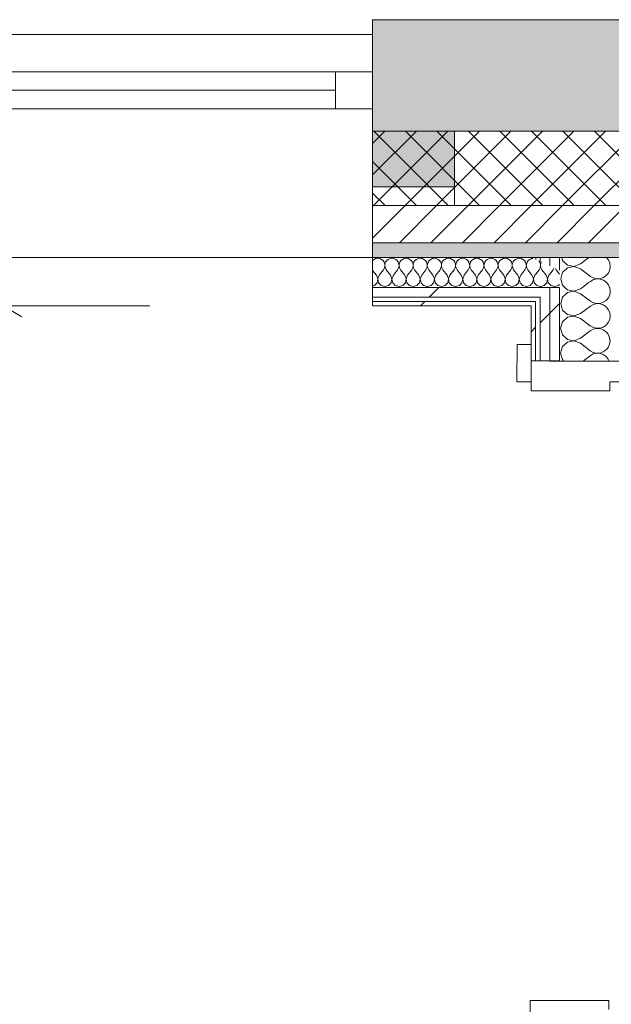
# Model space of a CAD drawing. Header units: millimetres. Extents: x -30280 to 19093, y -17460 to 4378.
# Tile 120 of 188: x -11473 to -10676, y -13343 to -12019. Entities that reach past the tile are written whole.
import ezdxf

# ---------------------------------------------------------------- set-up
doc = ezdxf.new("R2010")
doc.units = ezdxf.units.MM
doc.header["$MEASUREMENT"] = 0
doc.linetypes.add('Wipeout_Contour', pattern=[1000, 0, -1000])
for name, color, linetype in [('12_FAÇ_Façana', 7, 'Continuous'), ('Nuevo_06_COT_Generals', 7, 'Continuous'), ('Nuevo_08_E_Envans secs', 7, 'Continuous'), ('Nuevo_Puertas Archicad', 7, 'Continuous'), ('Ventanas Archicad', 7, 'Continuous')]:
    doc.layers.add(name, color=color, linetype=linetype)
for name, color, linetype, lineweight in [('12_FAÇ_Façana_Pluma_Nº__1', 7, 'Continuous', 5), ('12_FAÇ_Façana_Pluma_Nº__2', 8, 'Continuous', 5), ('12_FAÇ_Façana_Pluma_Nº__7', 7, 'Continuous', 5), ('Nuevo_06_COT_Generals_Pluma_Nº__1', 7, 'Continuous', 5), ('Nuevo_08_E_Envans secs_Pluma_Nº__1', 7, 'Continuous', 5), ('Nuevo_Puertas Archicad_Pluma_Nº__1', 7, 'Continuous', 5), ('Ventanas Archicad_Pluma_Nº__1', 7, 'Continuous', 5), ('Ventanas Archicad_Pluma_Nº__7', 7, 'Continuous', 5)]:
    doc.layers.add(name, color=color, linetype=linetype, lineweight=lineweight)
for name, color, linetype, lineweight, true_color in [('12_FAÇ_Façana_Pluma_Nº__102', 7, 'Continuous', 5, 0xcccccc), ('12_FAÇ_Façana_Pluma_Nº__174', 7, 'Continuous', 13, 0xe4ad2c), ('12_FAÇ_Façana_Pluma_Nº__176', 7, 'Continuous', 15, 0x93a0c6), ('Nuevo_08_E_Envans secs_Pluma_Nº__102', 7, 'Continuous', 5, 0xcccccc), ('Nuevo_08_E_Envans secs_Pluma_Nº__171', 171, 'Continuous', 13, 0xaaaaff), ('Nuevo_08_E_Envans secs_Pluma_Nº__177', 7, 'Continuous', 15, 0xf7e046)]:
    doc.layers.add(name, color=color, linetype=linetype, lineweight=lineweight, true_color=true_color)
doc.styles.add('Estilo_Generado_1', font='txt')
doc.dimstyles.new('Estilo_Generado__2', dxfattribs={"dimtxt": 100, "dimasz": 38, "dimexe": 0.18, "dimexo": 300, "dimgap": 0, "dimtad": 1, "dimlfac": 0.001, "dimzin": 0, "dimdsep": 46, "dimtxsty": 'Estilo_Generado_1', "dimblk": 'ARROWHEAD_2', "dimblk1": 'ARROWHEAD_2', "dimblk2": 'ARROWHEAD_2', "dimcen": 0.09, "dimclrd": 7, "dimclre": 7, "dimclrt": 7, "dimadec": 0, "dimazin": 0, "dimtfac": 1, "dimtdec": 4, "dimtmove": 0, "dimatfit": 3, "dimfxl": 0, "dimtolj": 1, "dimtzin": 0, "dimarcsym": 0})
pattern_1 = [(45, (0, 0), (-183.8478, 183.8478), [195, -65]), (45, (7e-14, 183.85), (-183.8478, 183.8478), [195, -65])]

# ---------------------------------------------------------------- blocks, each defined once
blk = doc.blocks.new('Muro_22_1', base_point=(-7036.1, -12339))
at = {"layer": '12_FAÇ_Façana_Pluma_Nº__102', "linetype": 'Continuous', "lineweight": 0, "true_color": 0xe5e5e5}
blk.add_hatch(color=254, dxfattribs=at).paths.add_polyline_path([(-10997.4, -12019), (-10997.4, -12169), (-7450.4, -12169), (-7450.4, -12094.6), (-7050.4, -12094.6), (-7050.4, -12169), (-7036.1, -12169), (-7036.1, -12019)])
at = {"layer": '12_FAÇ_Façana_Pluma_Nº__174', "linetype": 'Continuous', "lineweight": 13, "true_color": 0xe4ad2c}
h = blk.add_hatch(dxfattribs=at)
h.set_pattern_fill('SATE_Aislamiento_0001', color=42, style=0, pattern_type=2)
h.set_pattern_definition([(45, (0, 0), (-21.213203, 21.213203), []), (135, (0, 0), (21.213203, 21.213203), [])])
h.paths.add_polyline_path([(-10997.4, -12269), (-7450.4, -12269), (-7450.4, -12169), (-10997.4, -12169)])
at = {"layer": '12_FAÇ_Façana_Pluma_Nº__176', "linetype": 'Continuous', "lineweight": 0, "true_color": 0x495063}
blk.add_hatch(color=251, dxfattribs=at).paths.add_polyline_path([(-7490.4, -12319), (-10997.4, -12319), (-10997.4, -12339), (-7490.4, -12339)])
at = {"layer": '12_FAÇ_Façana_Pluma_Nº__2', "linetype": 'Continuous', "lineweight": 5}
h = blk.add_hatch(dxfattribs=at)
h.set_pattern_fill('Ceramic_0001', color=8, style=0, pattern_type=2)
h.set_pattern_definition([(45, (0, 0), (-21.213203, 21.213203), [])])
h.paths.add_polyline_path([(-7490.4, -12269), (-10997.4, -12269), (-10997.4, -12319), (-7490.4, -12319)])
at = {"layer": '12_FAÇ_Façana_Pluma_Nº__7', "color": 7, "linetype": 'Continuous', "lineweight": 5}
for p, q in [((-10997.4, -12169), (-7450.4, -12169)), ((-10997.4, -12269), (-7490.4, -12269)), ((-10997.4, -12319), (-7490.4, -12319))]:
    blk.add_line(p, q, dxfattribs=at)
at = {"layer": '12_FAÇ_Façana_Pluma_Nº__7', "color": 7, "linetype": 'Continuous', "lineweight": 5, "flags": 128}
for points in [[(-7036.1, -12019), (-10997.4, -12019)], [(-10997.4, -12019), (-10997.4, -12339)], [(-10997.4, -12339), (-7490.4, -12339)]]:
    blk.add_lwpolyline(points, dxfattribs=at)
blk = doc.blocks.new('Ventana Vertical Multi-Faja 27')
at = {"layer": 'Ventanas Archicad_Pluma_Nº__1', "color": 7, "linetype": 'Continuous', "lineweight": 5}
for p, q in [((-600, 50), (600, 50)), ((-550, 0), (550, 0)), ((550, -50), (550, 0)), ((550, 0), (600, 0)), ((-550, -25), (550, -25)), ((550, -50), (-550, -50)), ((600, -50), (550, -50)), ((600, -180), (600, -155)), ((-600, -250), (600, -250))]:
    blk.add_line(p, q, dxfattribs=at)
at = {"layer": 'Ventanas Archicad_Pluma_Nº__7', "color": 7, "linetype": 'Continuous', "lineweight": 5}
for p, q in [((600, 50), (600, 30)), ((600, 30), (600, 0)), ((600, 30), (600, 0)), ((600, 0), (600, -50)), ((600, 0), (600, -50)), ((600, 0), (600, -50)), ((600, 0), (600, -50)), ((600, -50), (600, -80)), ((600, -50), (600, -80)), ((600, -80), (600, -155)), ((600, -80), (600, -155)), ((600, -180), (600, -230)), ((600, -230), (600, -250))]:
    blk.add_line(p, q, dxfattribs=at)
blk = doc.blocks.new('Muro_26_1', base_point=(-11002.4, -12339))
at = {"layer": '12_FAÇ_Façana', "linetype": 'Continuous', "lineweight": 0, "true_color": 0x000000}
h = blk.add_hatch(dxfattribs=at)
h.set_pattern_fill('Yeso_0001', color=18, style=0, pattern_type=2)
h.set_pattern_definition([(0, (0, 0), (0, 75), [0, -75])])
h.paths.add_polyline_path([(-10997.4, -12269), (-10887.4, -12269), (-10887.4, -12244), (-10997.4, -12244)])
at = {"layer": '12_FAÇ_Façana_Pluma_Nº__102', "linetype": 'Continuous', "lineweight": 0, "true_color": 0xe5e5e5}
blk.add_hatch(color=254, dxfattribs=at).paths.add_polyline_path([(-10887.4, -12169), (-10997.4, -12059), (-10997.4, -12244), (-10887.4, -12244)])
at = {"layer": '12_FAÇ_Façana_Pluma_Nº__1', "color": 7, "linetype": 'Continuous', "lineweight": 5}
for p, q in [((-10997.4, -12269), (-10997.4, -12244)), ((-10997.4, -12244), (-10887.4, -12244)), ((-10887.4, -12244), (-10887.4, -12269)), ((-10887.4, -12269), (-10997.4, -12269))]:
    blk.add_line(p, q, dxfattribs=at)
at = {"layer": '12_FAÇ_Façana_Pluma_Nº__7', "color": 7, "linetype": 'Continuous', "lineweight": 5}
for p, q in [((-10997.4, -12039), (-10997.4, -12059)), ((-10997.4, -12059), (-10997.4, -12089)), ((-10997.4, -12059), (-10997.4, -12089)), ((-10997.4, -12089), (-10997.4, -12139)), ((-10997.4, -12089), (-10997.4, -12139)), ((-10997.4, -12139), (-10997.4, -12169)), ((-10997.4, -12139), (-10997.4, -12169)), ((-10997.4, -12169), (-10997.4, -12244)), ((-10997.4, -12169), (-10997.4, -12244)), ((-10887.4, -12169), (-10887.4, -12244)), ((-10997.4, -12269), (-10997.4, -12319)), ((-10997.4, -12319), (-10997.4, -12339))]:
    blk.add_line(p, q, dxfattribs=at)
at = {"layer": 'Ventanas Archicad', "color": 253, "linetype": 'Continuous', "lineweight": 5, "true_color": 0xa4a4a6, "zscale": 1000}
blk.add_blockref('Ventana Vertical Multi-Faja 27', (-11597.4, -12089), dxfattribs=at)
blk = doc.blocks.new('*X459')
at = {"layer": 'Nuevo_08_E_Envans secs_Pluma_Nº__102', "color": 254, "linetype": 'Continuous', "lineweight": 5, "true_color": 0xcccccc}
for p, q in [((-10678.3, -12379.7), (-10678.6, -12379)), ((-10677.6, -12384.2), (-10678.3, -12379.7)), ((-10677.9, -12386.2), (-10677.6, -12384.2))]:
    blk.add_line(p, q, dxfattribs=at)
blk = doc.blocks.new('*X460')
at = {"layer": 'Nuevo_08_E_Envans secs_Pluma_Nº__102', "color": 254, "linetype": 'Continuous', "lineweight": 5, "true_color": 0xcccccc}
for p, q in [((-10742.9, -12339), (-10741.7, -12342.9)), ((-10717.6, -12347.5), (-10706.2, -12339)), ((-10680.1, -12342.1), (-10682.7, -12339)), ((-10741.7, -12342.9), (-10735, -12349.1)), ((-10735, -12352.6), (-10741.1, -12358.1)), ((-10735, -12349.1), (-10726.1, -12350.8)), ((-10726.1, -12350.9), (-10735, -12352.6)), ((-10726.1, -12350.8), (-10717.6, -12347.5)), ((-10717.6, -12354.2), (-10726.1, -12350.9)), ((-10717.6, -12354.2), (-10704.3, -12364.2)), ((-10678.2, -12346.3), (-10680.1, -12342.1)), ((-10677.6, -12350.9), (-10678.2, -12346.3)), ((-10678.2, -12355.5), (-10677.6, -12350.9)), ((-10704.3, -12364.2), (-10700.2, -12366.4)), ((-10695.8, -12367.6), (-10700.3, -12368.6)), ((-10700.2, -12366.4), (-10695.8, -12367.5)), ((-10695.8, -12367.5), (-10691.2, -12367.3)), ((-10691.2, -12367.8), (-10695.8, -12367.6)), ((-10691.2, -12367.3), (-10686.8, -12365.8)), ((-10686.8, -12369.3), (-10691.2, -12367.8)), ((-10686.8, -12365.8), (-10683, -12363.2)), ((-10683, -12363.2), (-10680.1, -12359.7)), ((-10680.1, -12359.7), (-10678.2, -12355.5)), ((-10707.3, -12373.1), (-10704.3, -12370.9)), ((-10700.3, -12368.6), (-10704.3, -12370.9)), ((-10683, -12371.9), (-10686.8, -12369.3)), ((-10680.1, -12375.5), (-10683, -12371.9)), ((-10678.6, -12379), (-10680.1, -12375.5))]:
    blk.add_line(p, q, dxfattribs=at)
blk = doc.blocks.new('*X465')
at = {"layer": 'Nuevo_08_E_Envans secs_Pluma_Nº__102', "color": 254, "linetype": 'Continuous', "lineweight": 5, "true_color": 0xcccccc}
for p, q in [((-10741.8, -12358.7), (-10744.3, -12367.5)), ((-10744.3, -12367.5), (-10741.8, -12376.2)), ((-10741.1, -12358.1), (-10741.8, -12358.7)), ((-10741.8, -12376.2), (-10738.8, -12379)), ((-10715.1, -12379), (-10707.3, -12373.1))]:
    blk.add_line(p, q, dxfattribs=at)
blk = doc.blocks.new('*X467')
at = {"layer": 'Nuevo_08_E_Envans secs_Pluma_Nº__102', "color": 254, "linetype": 'Continuous', "lineweight": 5, "true_color": 0xcccccc}
for p, q in [((-10738.8, -12379), (-10735.1, -12382.4)), ((-10726.1, -12384.1), (-10717.6, -12380.8)), ((-10717.6, -12380.8), (-10715.1, -12379)), ((-10741.8, -12392), (-10744.3, -12400.8)), ((-10735.1, -12385.9), (-10741.8, -12392)), ((-10735.1, -12382.4), (-10726.1, -12384.1)), ((-10726.1, -12384.2), (-10735.1, -12385.9)), ((-10717.6, -12387.5), (-10726.1, -12384.2)), ((-10717.6, -12387.5), (-10704.3, -12397.5)), ((-10683.1, -12396.5), (-10680.1, -12393)), ((-10680.1, -12393), (-10678.3, -12388.8)), ((-10678.3, -12388.8), (-10677.9, -12386.2)), ((-10744.3, -12400.8), (-10741.8, -12409.6)), ((-10717.7, -12414.2), (-10704.3, -12404.2)), ((-10704.3, -12397.5), (-10700.3, -12399.8)), ((-10700.3, -12402), (-10704.3, -12404.2)), ((-10700.3, -12399.8), (-10695.8, -12400.8)), ((-10695.8, -12400.9), (-10700.3, -12402)), ((-10695.8, -12400.8), (-10691.2, -12400.6)), ((-10691.2, -12401.2), (-10695.8, -12400.9)), ((-10691.2, -12400.6), (-10686.9, -12399.1)), ((-10686.9, -12402.6), (-10691.2, -12401.2)), ((-10686.9, -12399.1), (-10683.1, -12396.5)), ((-10683.1, -12405.3), (-10686.9, -12402.6)), ((-10680.2, -12408.8), (-10683.1, -12405.3)), ((-10735.1, -12419.2), (-10741.9, -12425.4)), ((-10741.8, -12409.6), (-10735.1, -12415.7)), ((-10735.1, -12415.7), (-10726.2, -12417.4)), ((-10726.2, -12417.6), (-10735.1, -12419.2)), ((-10726.2, -12417.4), (-10717.7, -12414.2)), ((-10717.7, -12420.8), (-10726.2, -12417.6)), ((-10717.7, -12420.8), (-10704.4, -12430.9)), ((-10678.3, -12413), (-10680.2, -12408.8)), ((-10677.7, -12417.6), (-10678.3, -12413)), ((-10678.3, -12422.1), (-10677.7, -12417.6)), ((-10741.9, -12425.4), (-10744.4, -12434.1)), ((-10744.4, -12434.1), (-10741.9, -12442.9)), ((-10704.4, -12430.9), (-10700.3, -12433.1)), ((-10695.9, -12434.3), (-10700.4, -12435.3)), ((-10700.3, -12433.1), (-10695.9, -12434.1)), ((-10695.9, -12434.1), (-10691.3, -12433.9)), ((-10691.3, -12434.5), (-10695.9, -12434.3)), ((-10691.3, -12433.9), (-10686.9, -12432.5)), ((-10686.9, -12432.5), (-10683.1, -12429.9)), ((-10683.1, -12429.9), (-10680.2, -12426.3)), ((-10680.2, -12426.3), (-10678.3, -12422.1)), ((-10741.9, -12442.9), (-10735.2, -12449.1)), ((-10726.2, -12450.8), (-10717.7, -12447.5)), ((-10717.7, -12447.5), (-10704.4, -12437.5)), ((-10700.4, -12435.3), (-10704.4, -12437.5)), ((-10686.9, -12436), (-10691.3, -12434.5)), ((-10683.1, -12438.6), (-10686.9, -12436)), ((-10680.2, -12442.1), (-10683.1, -12438.6)), ((-10678.4, -12446.3), (-10680.2, -12442.1)), ((-10677.7, -12450.9), (-10678.4, -12446.3)), ((-10741.9, -12458.7), (-10744.4, -12467.5)), ((-10735.2, -12452.6), (-10741.9, -12458.7)), ((-10735.2, -12449.1), (-10726.2, -12450.8)), ((-10726.2, -12450.9), (-10735.2, -12452.6)), ((-10717.7, -12454.2), (-10726.2, -12450.9)), ((-10717.7, -12454.2), (-10704.4, -12464.2)), ((-10683.2, -12463.2), (-10680.2, -12459.7)), ((-10680.2, -12459.7), (-10678.4, -12455.5)), ((-10678.4, -12455.5), (-10677.7, -12450.9)), ((-10744.4, -12467.5), (-10741.9, -12476.2)), ((-10714.1, -12478.1), (-10704.4, -12470.9)), ((-10704.4, -12464.2), (-10700.4, -12466.4)), ((-10700.4, -12468.6), (-10704.4, -12470.9)), ((-10700.4, -12466.4), (-10695.9, -12467.5)), ((-10695.9, -12467.6), (-10700.4, -12468.6)), ((-10695.9, -12467.5), (-10691.3, -12467.3)), ((-10691.3, -12467.8), (-10695.9, -12467.6)), ((-10691.3, -12467.3), (-10687, -12465.8)), ((-10687, -12469.3), (-10691.3, -12467.8)), ((-10687, -12465.8), (-10683.2, -12463.2)), ((-10683.2, -12471.9), (-10687, -12469.3)), ((-10680.3, -12475.5), (-10683.2, -12471.9)), ((-10741.9, -12476.2), (-10739.9, -12478.1)), ((-10679.1, -12478.2), (-10680.3, -12475.5))]:
    blk.add_line(p, q, dxfattribs=at)
blk = doc.blocks.new('Puerta 27_9')
at = {"layer": 'Nuevo_Puertas Archicad_Pluma_Nº__1', "color": 7, "linetype": 'Continuous', "lineweight": 5}
for p, q in [((422, 0), (422, -40)), ((450, -146), (450, 0)), ((450, -25), (450, -38)), ((450, -25), (450, -38)), ((450, -38), (450, -108)), ((450, -38), (450, -108)), ((-410, -40), (-422, -40)), ((-410, -146), (-410, -40)), ((422, -40), (410, -40)), ((410, -40), (410, -146)), ((450, -108), (450, -121)), ((450, -108), (450, -121)), ((450, -121), (450, -134)), ((450, -121), (450, -134)), ((450, -134), (450, -140)), ((450, -134), (450, -140)), ((450, -140), (450, -146)), ((450, -140), (450, -146)), ((-450, -146), (-410, -146)), ((410, -146), (450, -146)), ((422, -146), (472, -146)), ((422, -165), (422, -146)), ((450, -146), (472, -146)), ((450, -146), (472, -146)), ((472, -146), (472, -165)), ((472, -165), (422, -165))]:
    blk.add_line(p, q, dxfattribs=at)
blk = doc.blocks.new('Muro_125_1', base_point=(-10640.1, -13808.6))
at = {"layer": 'Nuevo_08_E_Envans secs_Pluma_Nº__1', "color": 7, "linetype": 'Continuous', "lineweight": 5}
blk.add_line((-10663.1, -12478.2), (-10676.1, -12478.2), dxfattribs=at)
at = {"layer": 'Nuevo_08_E_Envans secs', "color": 7, "lineweight": 20}
blk.add_blockref('*X459', (0, 0), dxfattribs=at)
at = {"color": 254, "linetype": 'Wipeout_Contour', "lineweight": 0, "ltscale": 49155.898548}
blk.add_wipeout([(-10783.9, -12339), (-10777.9, -12341.6), (-10777.9, -12339)], dxfattribs=at).dxf.layer = 'Nuevo_08_E_Envans secs'
at = {"color": 254, "linetype": 'Wipeout_Contour', "lineweight": 0, "ltscale": 65728.408018}
blk.add_wipeout([(-10778, -12404), (-10778, -12398), (-10784, -12398), (-10784, -12404)], dxfattribs=at).dxf.layer = 'Nuevo_08_E_Envans secs'
at = {"layer": 'Nuevo_08_E_Envans secs_Pluma_Nº__171', "linetype": 'Continuous', "lineweight": 13, "true_color": 0xaaaaff}
h = blk.add_hatch(dxfattribs=at)
h.set_pattern_fill('Panellat_HPL_0001', color=161, style=0, pattern_type=2)
h.set_pattern_definition(pattern_1)
h.paths.add_polyline_path([(-10783.9, -12339), (-10777.9, -12341.6), (-10777.9, -12339)])
h = blk.add_hatch(dxfattribs=at)
h.set_pattern_fill('Panellat_HPL_0001', color=161, style=0, pattern_type=2)
h.set_pattern_definition(pattern_1)
h.paths.add_polyline_path([(-10778, -12404), (-10778, -12398), (-10784, -12398), (-10784, -12404)])
at = {"layer": 'Nuevo_08_E_Envans secs_Pluma_Nº__1', "color": 7, "linetype": 'Continuous', "lineweight": 5}
blk.add_point((-10783.9, -12339), dxfattribs=at)
at = {"color": 254, "linetype": 'Wipeout_Contour', "lineweight": 0, "ltscale": 65512.472074}
blk.add_wipeout([(-10758.9, -12339), (-10771.9, -12339), (-10771.9, -12344.3), (-10758.9, -12350.1)], dxfattribs=at).dxf.layer = 'Nuevo_08_E_Envans secs'
at = {"color": 254, "linetype": 'Wipeout_Contour', "lineweight": 0, "ltscale": 65640.883834}
blk.add_wipeout([(-10759, -12392), (-10759, -12379), (-10772, -12379), (-10772, -12392)], dxfattribs=at).dxf.layer = 'Nuevo_08_E_Envans secs'
at = {"color": 254, "linetype": 'Wipeout_Contour', "lineweight": 0, "ltscale": 65849.532618}
blk.add_wipeout([(-10784, -12404), (-10784.1, -12478), (-10778.1, -12478), (-10778, -12404)], dxfattribs=at).dxf.layer = 'Nuevo_08_E_Envans secs'
at = {"layer": 'Nuevo_08_E_Envans secs_Pluma_Nº__171', "linetype": 'Continuous', "lineweight": 13, "true_color": 0xaaaaff}
h = blk.add_hatch(dxfattribs=at)
h.set_pattern_fill('Panellat_HPL_0001', color=161, style=0, pattern_type=2)
h.set_pattern_definition(pattern_1)
h.paths.add_polyline_path([(-10784, -12404), (-10784.1, -12478), (-10778.1, -12478), (-10778, -12404)])
at = {"layer": 'Nuevo_08_E_Envans secs_Pluma_Nº__177', "linetype": 'Continuous', "lineweight": 15, "true_color": 0xf7e046}
h = blk.add_hatch(dxfattribs=at)
h.set_pattern_fill('Panellat_HPL_0001', color=53, style=0, pattern_type=2)
h.set_pattern_definition(pattern_1)
h.paths.add_polyline_path([(-10758.9, -12339), (-10771.9, -12339), (-10771.9, -12344.3), (-10758.9, -12350.1)])
h = blk.add_hatch(dxfattribs=at)
h.set_pattern_fill('Panellat_HPL_0001', color=53, style=0, pattern_type=2)
h.set_pattern_definition(pattern_1)
h.paths.add_polyline_path([(-10759, -12392), (-10759, -12379), (-10772, -12379), (-10772, -12392)])
at = {"layer": 'Nuevo_08_E_Envans secs_Pluma_Nº__1', "color": 7, "linetype": 'Continuous', "lineweight": 5}
for p, q in [((-10777.9, -12339), (-10777.9, -12341.6)), ((-10771.9, -12339), (-10771.9, -12344.3)), ((-10784.1, -12478), (-10784.1, -12456))]:
    blk.add_line(p, q, dxfattribs=at)
at = {"layer": 'Nuevo_08_E_Envans secs_Pluma_Nº__1', "color": 7, "linetype": 'Continuous', "lineweight": 5, "flags": 128}
for points in [[(-10783.9, -12339), (-10777.9, -12339)], [(-10777.9, -12339), (-10771.9, -12339)], [(-10784, -12404), (-10784.1, -12478)]]:
    blk.add_lwpolyline(points, dxfattribs=at)
at = {"color": 254, "linetype": 'Wipeout_Contour', "lineweight": 0, "ltscale": 65487.179291}
blk.add_wipeout([(-10745.9, -12339), (-10758.9, -12339), (-10758.9, -12350.1), (-10745.9, -12355.9)], dxfattribs=at).dxf.layer = 'Nuevo_08_E_Envans secs'
at = {"color": 254, "linetype": 'Wipeout_Contour', "lineweight": 0, "ltscale": 65790.837424}
blk.add_wipeout([(-10772, -12392), (-10772.1, -12478), (-10759.1, -12478.1), (-10759, -12392)], dxfattribs=at).dxf.layer = 'Nuevo_08_E_Envans secs'
at = {"layer": 'Nuevo_08_E_Envans secs_Pluma_Nº__177', "linetype": 'Continuous', "lineweight": 15, "true_color": 0xf7e046}
h = blk.add_hatch(dxfattribs=at)
h.set_pattern_fill('Panellat_HPL_0001', color=53, style=0, pattern_type=2)
h.set_pattern_definition(pattern_1)
h.paths.add_polyline_path([(-10745.9, -12339), (-10758.9, -12339), (-10758.9, -12350.1), (-10745.9, -12355.9)])
h = blk.add_hatch(dxfattribs=at)
h.set_pattern_fill('Panellat_HPL_0001', color=53, style=0, pattern_type=2)
h.set_pattern_definition(pattern_1)
h.paths.add_polyline_path([(-10772, -12392), (-10772.1, -12478), (-10759.1, -12478.1), (-10759, -12392)])
at = {"layer": 'Nuevo_08_E_Envans secs_Pluma_Nº__1', "color": 7, "linetype": 'Continuous', "lineweight": 5}
for p, q in [((-10758.9, -12339), (-10758.9, -12350.1)), ((-10745.9, -12339), (-10745.9, -12355.9)), ((-10778, -12392), (-10772, -12392)), ((-10772, -12392), (-10772.1, -12478)), ((-10784, -12398), (-10778, -12398)), ((-10778, -12398), (-10778.1, -12478)), ((-10778.1, -12478), (-10784.1, -12478)), ((-10772.1, -12478), (-10778.1, -12478))]:
    blk.add_line(p, q, dxfattribs=at)
at = {"layer": 'Nuevo_08_E_Envans secs_Pluma_Nº__1', "color": 7, "linetype": 'Continuous', "lineweight": 5, "flags": 128}
for points in [[(-10771.9, -12339), (-10758.9, -12339)], [(-10758.9, -12339), (-10745.9, -12339)], [(-10745.9, -12339), (-10675.9, -12339)]]:
    blk.add_lwpolyline(points, dxfattribs=at)
at = {"layer": 'Nuevo_08_E_Envans secs', "color": 7, "lineweight": 20}
blk.add_blockref('*X460', (0, 0), dxfattribs=at)
at = {"color": 254, "linetype": 'Wipeout_Contour', "lineweight": 0, "ltscale": 65737.183512}
blk.add_wipeout([(-10759, -12379), (-10759.1, -12478.1), (-10746.1, -12478.1), (-10746, -12379)], dxfattribs=at).dxf.layer = 'Nuevo_08_E_Envans secs'
at = {"layer": 'Nuevo_08_E_Envans secs_Pluma_Nº__177', "linetype": 'Continuous', "lineweight": 15, "true_color": 0xf7e046}
h = blk.add_hatch(dxfattribs=at)
h.set_pattern_fill('Panellat_HPL_0001', color=53, style=0, pattern_type=2)
h.set_pattern_definition(pattern_1)
h.paths.add_polyline_path([(-10759, -12379), (-10759.1, -12478.1), (-10746.1, -12478.1), (-10746, -12379)])
at = {"layer": 'Nuevo_08_E_Envans secs_Pluma_Nº__1', "color": 7, "linetype": 'Continuous', "lineweight": 5}
for p, q in [((-10772, -12379), (-10759, -12379)), ((-10759, -12379), (-10759.1, -12478.1)), ((-10759, -12379), (-10746, -12379)), ((-10746, -12379), (-10746.1, -12478.1)), ((-10759.1, -12478.1), (-10772.1, -12478)), ((-10746.1, -12478.1), (-10759.1, -12478.1)), ((-10676.1, -12478.2), (-10746.1, -12478.1))]:
    blk.add_line(p, q, dxfattribs=at)
at = {"layer": 'Nuevo_08_E_Envans secs', "color": 7, "lineweight": 20}
for name in ['*X465', '*X467']:
    blk.add_blockref(name, (0, 0), dxfattribs=at)
at = {"layer": 'Nuevo_Puertas Archicad', "color": 253, "linetype": 'Continuous', "lineweight": 5, "true_color": 0xa4a4a6, "xscale": -1, "zscale": 1000, "rotation": 269.9153114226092}
blk.add_blockref('Puerta 27_9', (-10638.8, -12928.2), dxfattribs=at)
blk = doc.blocks.new('*X472')
at = {"layer": 'Nuevo_08_E_Envans secs_Pluma_Nº__102', "color": 254, "linetype": 'Continuous', "lineweight": 5, "true_color": 0xcccccc}
for p, q in [((-10783.6, -12340.3), (-10783.9, -12340.4)), ((-10781.6, -12340), (-10783.6, -12340.3)), ((-10782.9, -12362.8), (-10783.9, -12361.4)), ((-10781, -12367.6), (-10782.9, -12362.8)), ((-10782, -12372.8), (-10781, -12367.6)), ((-10779, -12362.8), (-10780.9, -12367.6)), ((-10780.9, -12367.6), (-10779.9, -12372.8)), ((-10779, -12362.8), (-10777.9, -12361.3)), ((-10784, -12374.9), (-10782, -12372.8)), ((-10779.9, -12372.8), (-10778, -12374.9))]:
    blk.add_line(p, q, dxfattribs=at)
blk = doc.blocks.new('*X473')
at = {"layer": 'Nuevo_08_E_Envans secs_Pluma_Nº__102', "color": 254, "linetype": 'Continuous', "lineweight": 5, "true_color": 0xcccccc}
for p, q in [((-10772.4, -12345.2), (-10773.5, -12343.6)), ((-10773.3, -12355.2), (-10772.1, -12352.9)), ((-10771.9, -12346.7), (-10772.4, -12345.2)), ((-10772.1, -12352.9), (-10771.9, -12352.3)), ((-10777.9, -12361.3), (-10773.3, -12355.2)), ((-10778, -12374.9), (-10776.4, -12376.6)), ((-10776.4, -12376.6), (-10772, -12377.9))]:
    blk.add_line(p, q, dxfattribs=at)
blk = doc.blocks.new('*X474')
at = {"layer": 'Nuevo_08_E_Envans secs_Pluma_Nº__102', "color": 254, "linetype": 'Continuous', "lineweight": 5, "true_color": 0xcccccc}
for p, q in [((-10771.6, -12347.7), (-10771.9, -12346.7)), ((-10771.9, -12352.3), (-10771.5, -12350.3)), ((-10771.5, -12350.3), (-10771.6, -12347.7)), ((-10771.3, -12347.7), (-10771.4, -12350.3)), ((-10771.4, -12350.3), (-10770.8, -12352.9)), ((-10770.4, -12345.2), (-10771.3, -12347.7)), ((-10770.8, -12352.9), (-10769.5, -12355.2)), ((-10770.3, -12345), (-10770.4, -12345.2)), ((-10763.8, -12362.8), (-10769.5, -12355.2)), ((-10761.9, -12367.6), (-10763.8, -12362.8)), ((-10762.9, -12372.8), (-10761.9, -12367.6)), ((-10760, -12362.8), (-10761.9, -12367.6)), ((-10761.9, -12367.6), (-10760.9, -12372.8)), ((-10760, -12362.8), (-10758.9, -12361.4)), ((-10772, -12377.9), (-10771.4, -12378)), ((-10771.4, -12378), (-10766.4, -12376.6)), ((-10766.4, -12376.6), (-10762.9, -12372.8)), ((-10760.9, -12372.8), (-10759, -12374.9))]:
    blk.add_line(p, q, dxfattribs=at)
blk = doc.blocks.new('*X475')
at = {"layer": 'Nuevo_08_E_Envans secs_Pluma_Nº__102', "color": 254, "linetype": 'Continuous', "lineweight": 5, "true_color": 0xcccccc}
for p, q in [((-10754.3, -12355.2), (-10753, -12352.9)), ((-10753, -12352.9), (-10753, -12352.7)), ((-10751.4, -12353.4), (-10750.5, -12355.2)), ((-10758.9, -12361.4), (-10754.3, -12355.2)), ((-10745.9, -12361.2), (-10750.5, -12355.2)), ((-10759, -12374.9), (-10757.4, -12376.6)), ((-10757.4, -12376.6), (-10752.4, -12378)), ((-10752.4, -12378), (-10747.4, -12376.6)), ((-10747.4, -12376.6), (-10746, -12375))]:
    blk.add_line(p, q, dxfattribs=at)
blk = doc.blocks.new('*X476')
at = {"layer": 'Nuevo_08_E_Envans secs_Pluma_Nº__102', "color": 254, "linetype": 'Continuous', "lineweight": 5, "true_color": 0xcccccc}
for p, q in [((-10995.5, -12341.4), (-10997.4, -12343)), ((-10993.1, -12340.3), (-10995.5, -12341.4)), ((-10990.5, -12339.9), (-10993.1, -12340.3)), ((-10987.9, -12340.3), (-10990.5, -12339.9)), ((-10985.5, -12341.4), (-10987.9, -12340.3)), ((-10983.4, -12343), (-10985.5, -12341.4)), ((-10976.4, -12341.4), (-10978.5, -12343)), ((-10974, -12340.3), (-10976.4, -12341.4)), ((-10971.4, -12339.9), (-10974, -12340.3)), ((-10968.8, -12340.3), (-10971.4, -12339.9)), ((-10966.4, -12341.4), (-10968.8, -12340.3)), ((-10964.4, -12343), (-10966.4, -12341.4)), ((-10957.4, -12341.4), (-10959.4, -12343)), ((-10955, -12340.3), (-10957.4, -12341.4)), ((-10952.4, -12339.9), (-10955, -12340.3)), ((-10949.8, -12340.3), (-10952.4, -12339.9)), ((-10947.4, -12341.4), (-10949.8, -12340.3)), ((-10945.4, -12343), (-10947.4, -12341.4)), ((-10938.3, -12341.4), (-10940.4, -12343)), ((-10935.9, -12340.3), (-10938.3, -12341.4)), ((-10933.3, -12339.9), (-10935.9, -12340.3)), ((-10930.7, -12340.3), (-10933.3, -12339.9)), ((-10928.3, -12341.4), (-10930.7, -12340.3)), ((-10926.3, -12343), (-10928.3, -12341.4)), ((-10919.3, -12341.4), (-10921.3, -12343)), ((-10916.9, -12340.3), (-10919.3, -12341.4)), ((-10914.3, -12339.9), (-10916.9, -12340.3)), ((-10911.7, -12340.3), (-10914.3, -12339.9)), ((-10909.3, -12341.4), (-10911.7, -12340.3)), ((-10907.3, -12343), (-10909.3, -12341.4)), ((-10900.2, -12341.4), (-10902.3, -12343)), ((-10897.8, -12340.3), (-10900.2, -12341.4)), ((-10895.2, -12339.9), (-10897.8, -12340.3)), ((-10892.6, -12340.3), (-10895.2, -12339.9)), ((-10890.2, -12341.4), (-10892.6, -12340.3)), ((-10888.2, -12343), (-10890.2, -12341.4)), ((-10881.2, -12341.4), (-10883.2, -12343)), ((-10878.8, -12340.3), (-10881.2, -12341.4)), ((-10876.2, -12339.9), (-10878.8, -12340.3)), ((-10873.6, -12340.3), (-10876.2, -12339.9)), ((-10871.2, -12341.4), (-10873.6, -12340.3)), ((-10869.2, -12343), (-10871.2, -12341.4)), ((-10862.1, -12341.4), (-10864.2, -12343)), ((-10859.7, -12340.3), (-10862.1, -12341.4)), ((-10857.1, -12339.9), (-10859.7, -12340.3)), ((-10854.5, -12340.3), (-10857.1, -12339.9)), ((-10852.1, -12341.4), (-10854.5, -12340.3)), ((-10850.1, -12343), (-10852.1, -12341.4)), ((-10843.1, -12341.4), (-10845.1, -12343)), ((-10840.7, -12340.3), (-10843.1, -12341.4)), ((-10838.1, -12339.9), (-10840.7, -12340.3)), ((-10835.5, -12340.3), (-10838.1, -12339.9)), ((-10833.1, -12341.4), (-10835.5, -12340.3)), ((-10831.1, -12343), (-10833.1, -12341.4)), ((-10824.1, -12341.4), (-10826.1, -12343)), ((-10821.7, -12340.3), (-10824.1, -12341.4)), ((-10819, -12339.9), (-10821.7, -12340.3)), ((-10816.4, -12340.3), (-10819, -12339.9)), ((-10814, -12341.4), (-10816.4, -12340.3)), ((-10812, -12343), (-10814, -12341.4)), ((-10805, -12341.4), (-10807, -12343)), ((-10802.6, -12340.3), (-10805, -12341.4)), ((-10800, -12339.9), (-10802.6, -12340.3)), ((-10797.4, -12340.3), (-10800, -12339.9)), ((-10795, -12341.4), (-10797.4, -12340.3)), ((-10793, -12343), (-10795, -12341.4)), ((-10786, -12341.4), (-10788, -12343)), ((-10783.9, -12340.4), (-10786, -12341.4)), ((-10982, -12345.2), (-10983.4, -12343)), ((-10982.9, -12355.2), (-10981.6, -12352.9)), ((-10981.1, -12347.7), (-10982, -12345.2)), ((-10981.6, -12352.9), (-10981, -12350.3)), ((-10981, -12350.3), (-10981.1, -12347.7)), ((-10980.8, -12347.7), (-10980.9, -12350.3)), ((-10980.9, -12350.3), (-10980.3, -12352.9)), ((-10979.9, -12345.2), (-10980.8, -12347.7)), ((-10980.3, -12352.9), (-10979, -12355.2)), ((-10978.5, -12343), (-10979.9, -12345.2)), ((-10962.9, -12345.2), (-10964.4, -12343)), ((-10963.8, -12355.2), (-10962.5, -12352.9)), ((-10962.1, -12347.7), (-10962.9, -12345.2)), ((-10962.5, -12352.9), (-10961.9, -12350.3)), ((-10961.9, -12350.3), (-10962.1, -12347.7)), ((-10961.7, -12347.7), (-10961.9, -12350.3)), ((-10961.9, -12350.3), (-10961.3, -12352.9)), ((-10960.9, -12345.2), (-10961.7, -12347.7)), ((-10961.3, -12352.9), (-10960, -12355.2)), ((-10959.4, -12343), (-10960.9, -12345.2)), ((-10943.9, -12345.2), (-10945.4, -12343)), ((-10944.8, -12355.2), (-10943.5, -12352.9)), ((-10943, -12347.7), (-10943.9, -12345.2)), ((-10943.5, -12352.9), (-10942.9, -12350.3)), ((-10942.9, -12350.3), (-10943, -12347.7)), ((-10942.7, -12347.7), (-10942.8, -12350.3)), ((-10942.8, -12350.3), (-10942.2, -12352.9)), ((-10941.9, -12345.2), (-10942.7, -12347.7)), ((-10942.2, -12352.9), (-10941, -12355.2)), ((-10940.4, -12343), (-10941.9, -12345.2)), ((-10924.8, -12345.2), (-10926.3, -12343)), ((-10925.7, -12355.2), (-10924.4, -12352.9)), ((-10924, -12347.7), (-10924.8, -12345.2)), ((-10924.4, -12352.9), (-10923.8, -12350.3)), ((-10923.8, -12350.3), (-10924, -12347.7)), ((-10923.6, -12347.7), (-10923.8, -12350.3)), ((-10923.8, -12350.3), (-10923.2, -12352.9)), ((-10922.8, -12345.2), (-10923.6, -12347.7)), ((-10923.2, -12352.9), (-10921.9, -12355.2)), ((-10921.3, -12343), (-10922.8, -12345.2)), ((-10905.8, -12345.2), (-10907.3, -12343)), ((-10906.7, -12355.2), (-10905.4, -12352.9)), ((-10904.9, -12347.7), (-10905.8, -12345.2)), ((-10905.4, -12352.9), (-10904.8, -12350.3)), ((-10904.8, -12350.3), (-10904.9, -12347.7)), ((-10904.6, -12347.7), (-10904.7, -12350.3)), ((-10904.7, -12350.3), (-10904.1, -12352.9)), ((-10903.8, -12345.2), (-10904.6, -12347.7)), ((-10904.1, -12352.9), (-10902.9, -12355.2)), ((-10902.3, -12343), (-10903.8, -12345.2)), ((-10886.7, -12345.2), (-10888.2, -12343)), ((-10887.6, -12355.2), (-10886.3, -12352.9)), ((-10885.9, -12347.7), (-10886.7, -12345.2)), ((-10886.3, -12352.9), (-10885.8, -12350.3)), ((-10885.8, -12350.3), (-10885.9, -12347.7)), ((-10885.5, -12347.7), (-10885.7, -12350.3)), ((-10885.7, -12350.3), (-10885.1, -12352.9)), ((-10884.7, -12345.2), (-10885.5, -12347.7)), ((-10885.1, -12352.9), (-10883.8, -12355.2)), ((-10883.2, -12343), (-10884.7, -12345.2)), ((-10867.7, -12345.2), (-10869.2, -12343)), ((-10868.6, -12355.2), (-10867.3, -12352.9)), ((-10866.8, -12347.7), (-10867.7, -12345.2)), ((-10867.3, -12352.9), (-10866.7, -12350.3)), ((-10866.7, -12350.3), (-10866.8, -12347.7)), ((-10866.5, -12347.7), (-10866.6, -12350.3)), ((-10866.6, -12350.3), (-10866, -12352.9)), ((-10865.7, -12345.2), (-10866.5, -12347.7)), ((-10866, -12352.9), (-10864.8, -12355.2)), ((-10864.2, -12343), (-10865.7, -12345.2)), ((-10848.6, -12345.2), (-10850.1, -12343)), ((-10849.5, -12355.2), (-10848.3, -12352.9)), ((-10847.8, -12347.7), (-10848.6, -12345.2)), ((-10848.3, -12352.9), (-10847.7, -12350.3)), ((-10847.7, -12350.3), (-10847.8, -12347.7)), ((-10847.5, -12347.7), (-10847.6, -12350.3)), ((-10847.6, -12350.3), (-10847, -12352.9)), ((-10846.6, -12345.2), (-10847.5, -12347.7)), ((-10847, -12352.9), (-10845.7, -12355.2)), ((-10845.1, -12343), (-10846.6, -12345.2)), ((-10829.6, -12345.2), (-10831.1, -12343)), ((-10830.5, -12355.2), (-10829.2, -12352.9)), ((-10828.7, -12347.7), (-10829.6, -12345.2)), ((-10829.2, -12352.9), (-10828.6, -12350.3)), ((-10828.6, -12350.3), (-10828.7, -12347.7)), ((-10828.4, -12347.7), (-10828.5, -12350.3)), ((-10828.5, -12350.3), (-10827.9, -12352.9)), ((-10827.6, -12345.2), (-10828.4, -12347.7)), ((-10827.9, -12352.9), (-10826.7, -12355.2)), ((-10826.1, -12343), (-10827.6, -12345.2)), ((-10810.5, -12345.2), (-10812, -12343)), ((-10811.4, -12355.2), (-10810.2, -12352.9)), ((-10809.7, -12347.7), (-10810.5, -12345.2)), ((-10810.2, -12352.9), (-10809.6, -12350.3)), ((-10809.6, -12350.3), (-10809.7, -12347.7)), ((-10809.4, -12347.7), (-10809.5, -12350.3)), ((-10809.5, -12350.3), (-10808.9, -12352.9)), ((-10808.5, -12345.2), (-10809.4, -12347.7)), ((-10808.9, -12352.9), (-10807.6, -12355.2)), ((-10807, -12343), (-10808.5, -12345.2)), ((-10791.5, -12345.2), (-10793, -12343)), ((-10792.4, -12355.2), (-10791.1, -12352.9)), ((-10790.6, -12347.7), (-10791.5, -12345.2)), ((-10791.1, -12352.9), (-10790.5, -12350.3)), ((-10790.5, -12350.3), (-10790.6, -12347.7)), ((-10790.3, -12347.7), (-10790.4, -12350.3)), ((-10790.4, -12350.3), (-10789.8, -12352.9)), ((-10789.5, -12345.2), (-10790.3, -12347.7)), ((-10789.8, -12352.9), (-10788.6, -12355.2)), ((-10788, -12343), (-10789.5, -12345.2)), ((-10992.4, -12362.8), (-10997.4, -12356.1)), ((-10990.5, -12367.6), (-10992.4, -12362.8)), ((-10991.5, -12372.8), (-10990.5, -12367.6)), ((-10988.6, -12362.8), (-10990.4, -12367.6)), ((-10990.4, -12367.6), (-10989.5, -12372.8)), ((-10988.6, -12362.8), (-10982.9, -12355.2)), ((-10973.3, -12362.8), (-10979, -12355.2)), ((-10971.5, -12367.6), (-10973.3, -12362.8)), ((-10972.4, -12372.8), (-10971.5, -12367.6)), ((-10969.5, -12362.8), (-10971.4, -12367.6)), ((-10971.4, -12367.6), (-10970.4, -12372.8)), ((-10969.5, -12362.8), (-10963.8, -12355.2)), ((-10954.3, -12362.8), (-10960, -12355.2)), ((-10952.4, -12367.6), (-10954.3, -12362.8)), ((-10953.4, -12372.8), (-10952.4, -12367.6)), ((-10950.5, -12362.8), (-10952.3, -12367.6)), ((-10952.3, -12367.6), (-10951.4, -12372.8)), ((-10950.5, -12362.8), (-10944.8, -12355.2)), ((-10935.2, -12362.8), (-10941, -12355.2)), ((-10933.4, -12367.6), (-10935.2, -12362.8)), ((-10934.3, -12372.8), (-10933.4, -12367.6)), ((-10931.4, -12362.8), (-10933.3, -12367.6)), ((-10933.3, -12367.6), (-10932.3, -12372.8)), ((-10931.4, -12362.8), (-10925.7, -12355.2)), ((-10916.2, -12362.8), (-10921.9, -12355.2)), ((-10914.3, -12367.6), (-10916.2, -12362.8)), ((-10915.3, -12372.8), (-10914.3, -12367.6)), ((-10912.4, -12362.8), (-10914.2, -12367.6)), ((-10914.2, -12367.6), (-10913.3, -12372.8)), ((-10912.4, -12362.8), (-10906.7, -12355.2)), ((-10897.1, -12362.8), (-10902.9, -12355.2)), ((-10895.3, -12367.6), (-10897.1, -12362.8)), ((-10896.2, -12372.8), (-10895.3, -12367.6)), ((-10893.3, -12362.8), (-10895.2, -12367.6)), ((-10895.2, -12367.6), (-10894.2, -12372.8)), ((-10893.3, -12362.8), (-10887.6, -12355.2)), ((-10878.1, -12362.8), (-10883.8, -12355.2)), ((-10876.2, -12367.6), (-10878.1, -12362.8)), ((-10877.2, -12372.8), (-10876.2, -12367.6)), ((-10874.3, -12362.8), (-10876.2, -12367.6)), ((-10876.2, -12367.6), (-10875.2, -12372.8)), ((-10874.3, -12362.8), (-10868.6, -12355.2)), ((-10859, -12362.8), (-10864.8, -12355.2)), ((-10857.2, -12367.6), (-10859, -12362.8)), ((-10858.1, -12372.8), (-10857.2, -12367.6)), ((-10855.2, -12362.8), (-10857.1, -12367.6)), ((-10857.1, -12367.6), (-10856.1, -12372.8)), ((-10855.2, -12362.8), (-10849.5, -12355.2)), ((-10840, -12362.8), (-10845.7, -12355.2)), ((-10838.1, -12367.6), (-10840, -12362.8)), ((-10839.1, -12372.8), (-10838.1, -12367.6)), ((-10836.2, -12362.8), (-10838.1, -12367.6)), ((-10838.1, -12367.6), (-10837.1, -12372.8)), ((-10836.2, -12362.8), (-10830.5, -12355.2)), ((-10821, -12362.8), (-10826.7, -12355.2)), ((-10819.1, -12367.6), (-10821, -12362.8)), ((-10820.1, -12372.8), (-10819.1, -12367.6)), ((-10817.1, -12362.8), (-10819, -12367.6)), ((-10819, -12367.6), (-10818, -12372.8)), ((-10817.1, -12362.8), (-10811.4, -12355.2)), ((-10801.9, -12362.8), (-10807.6, -12355.2)), ((-10800, -12367.6), (-10801.9, -12362.8)), ((-10801, -12372.8), (-10800, -12367.6)), ((-10798.1, -12362.8), (-10800, -12367.6)), ((-10800, -12367.6), (-10799, -12372.8)), ((-10798.1, -12362.8), (-10792.4, -12355.2)), ((-10783.9, -12361.4), (-10788.6, -12355.2)), ((-10997.4, -12377.3), (-10995, -12376.6)), ((-10995, -12376.6), (-10991.5, -12372.8)), ((-10989.5, -12372.8), (-10986, -12376.6)), ((-10986, -12376.6), (-10981, -12378)), ((-10981, -12378), (-10975.9, -12376.6)), ((-10975.9, -12376.6), (-10972.4, -12372.8)), ((-10970.4, -12372.8), (-10966.9, -12376.6)), ((-10966.9, -12376.6), (-10961.9, -12378)), ((-10961.9, -12378), (-10956.9, -12376.6)), ((-10956.9, -12376.6), (-10953.4, -12372.8)), ((-10951.4, -12372.8), (-10947.9, -12376.6)), ((-10947.9, -12376.6), (-10942.9, -12378)), ((-10942.9, -12378), (-10937.9, -12376.6)), ((-10937.9, -12376.6), (-10934.3, -12372.8)), ((-10932.3, -12372.8), (-10928.8, -12376.6)), ((-10928.8, -12376.6), (-10923.8, -12378)), ((-10923.8, -12378), (-10918.8, -12376.6)), ((-10918.8, -12376.6), (-10915.3, -12372.8)), ((-10913.3, -12372.8), (-10909.8, -12376.6)), ((-10909.8, -12376.6), (-10904.8, -12378)), ((-10904.8, -12378), (-10899.8, -12376.6)), ((-10899.8, -12376.6), (-10896.2, -12372.8)), ((-10894.2, -12372.8), (-10890.7, -12376.6)), ((-10890.7, -12376.6), (-10885.7, -12378)), ((-10885.7, -12378), (-10880.7, -12376.6)), ((-10880.7, -12376.6), (-10877.2, -12372.8)), ((-10875.2, -12372.8), (-10871.7, -12376.6)), ((-10871.7, -12376.6), (-10866.7, -12378)), ((-10866.7, -12378), (-10861.7, -12376.6)), ((-10861.7, -12376.6), (-10858.1, -12372.8)), ((-10856.1, -12372.8), (-10852.6, -12376.6)), ((-10852.6, -12376.6), (-10847.6, -12378)), ((-10847.6, -12378), (-10842.6, -12376.6)), ((-10842.6, -12376.6), (-10839.1, -12372.8)), ((-10837.1, -12372.8), (-10833.6, -12376.6)), ((-10833.6, -12376.6), (-10828.6, -12378)), ((-10828.6, -12378), (-10823.6, -12376.6)), ((-10823.6, -12376.6), (-10820.1, -12372.8)), ((-10818, -12372.8), (-10814.5, -12376.6)), ((-10814.5, -12376.6), (-10809.5, -12378)), ((-10809.5, -12378), (-10804.5, -12376.6)), ((-10804.5, -12376.6), (-10801, -12372.8)), ((-10799, -12372.8), (-10795.5, -12376.6)), ((-10795.5, -12376.6), (-10790.5, -12378)), ((-10790.5, -12378), (-10785.5, -12376.6)), ((-10785.5, -12376.6), (-10784, -12374.9))]:
    blk.add_line(p, q, dxfattribs=at)
blk = doc.blocks.new('Muro_127_1', base_point=(-10997.4, -12404))
at = {"layer": 'Nuevo_08_E_Envans secs_Pluma_Nº__1', "color": 7, "linetype": 'Continuous', "lineweight": 5}
blk.add_line((-10759, -12379), (-10746, -12379), dxfattribs=at)
at = {"layer": 'Nuevo_08_E_Envans secs_Pluma_Nº__1', "color": 7, "linetype": 'Continuous', "lineweight": 5, "flags": 128}
blk.add_lwpolyline([(-10783.9, -12339), (-10997.4, -12339)], dxfattribs=at)
at = {"layer": 'Nuevo_08_E_Envans secs_Pluma_Nº__1', "color": 7, "linetype": 'Continuous', "lineweight": 5}
blk.add_point((-10783.9, -12339), dxfattribs=at)
at = {"layer": 'Nuevo_08_E_Envans secs', "color": 7, "lineweight": 20}
for name in ['*X472', '*X475']:
    blk.add_blockref(name, (0, 0), dxfattribs=at)
at = {"color": 254, "linetype": 'Wipeout_Contour', "lineweight": 0, "ltscale": 65681.571827}
blk.add_wipeout([(-10778, -12392), (-10778, -12379), (-10784, -12379), (-10784, -12392)], dxfattribs=at).dxf.layer = 'Nuevo_08_E_Envans secs'
at = {"layer": 'Nuevo_08_E_Envans secs_Pluma_Nº__177', "linetype": 'Continuous', "lineweight": 15, "true_color": 0xf7e046}
h = blk.add_hatch(dxfattribs=at)
h.set_pattern_fill('Panellat_HPL_0001', color=53, style=0, pattern_type=2)
h.set_pattern_definition(pattern_1)
h.paths.add_polyline_path([(-10778, -12392), (-10778, -12379), (-10784, -12379), (-10784, -12392)])
at = {"layer": 'Nuevo_08_E_Envans secs', "color": 7, "lineweight": 20}
blk.add_blockref('*X473', (0, 0), dxfattribs=at)
at = {"color": 254, "linetype": 'Wipeout_Contour', "lineweight": 0, "ltscale": 65665.816871}
blk.add_wipeout([(-10772, -12392), (-10772, -12379), (-10778, -12379), (-10778, -12392)], dxfattribs=at).dxf.layer = 'Nuevo_08_E_Envans secs'
at = {"layer": 'Nuevo_08_E_Envans secs_Pluma_Nº__177', "linetype": 'Continuous', "lineweight": 15, "true_color": 0xf7e046}
h = blk.add_hatch(dxfattribs=at)
h.set_pattern_fill('Panellat_HPL_0001', color=53, style=0, pattern_type=2)
h.set_pattern_definition(pattern_1)
h.paths.add_polyline_path([(-10772, -12392), (-10772, -12379), (-10778, -12379), (-10778, -12392)])
at = {"layer": 'Nuevo_08_E_Envans secs_Pluma_Nº__1', "color": 7, "linetype": 'Continuous', "lineweight": 5}
blk.add_line((-10772, -12379), (-10759, -12379), dxfattribs=at)
at = {"layer": 'Nuevo_08_E_Envans secs', "color": 7, "lineweight": 20}
blk.add_blockref('*X474', (0, 0), dxfattribs=at)
at = {"color": 254, "linetype": 'Wipeout_Contour', "lineweight": 0, "ltscale": 66017.940054}
blk.add_wipeout([(-10997.4, -12404), (-10784, -12404), (-10784, -12398), (-10997.4, -12398)], dxfattribs=at).dxf.layer = 'Nuevo_08_E_Envans secs'
at = {"layer": 'Nuevo_08_E_Envans secs_Pluma_Nº__171', "linetype": 'Continuous', "lineweight": 13, "true_color": 0xaaaaff}
h = blk.add_hatch(dxfattribs=at)
h.set_pattern_fill('Panellat_HPL_0001', color=161, style=0, pattern_type=2)
h.set_pattern_definition(pattern_1)
h.paths.add_polyline_path([(-10997.4, -12404), (-10784, -12404), (-10784, -12398), (-10997.4, -12398)])
at = {"layer": 'Nuevo_08_E_Envans secs_Pluma_Nº__1', "color": 7, "linetype": 'Continuous', "lineweight": 5, "flags": 128}
blk.add_lwpolyline([(-10997.4, -12404), (-10784, -12404)], dxfattribs=at)
at = {"color": 254, "linetype": 'Wipeout_Contour', "lineweight": 0, "ltscale": 65971.33837}
blk.add_wipeout([(-10997.4, -12392), (-10784, -12392), (-10784, -12379), (-10997.4, -12379)], dxfattribs=at).dxf.layer = 'Nuevo_08_E_Envans secs'
at = {"layer": 'Nuevo_08_E_Envans secs_Pluma_Nº__177', "linetype": 'Continuous', "lineweight": 15, "true_color": 0xf7e046}
h = blk.add_hatch(dxfattribs=at)
h.set_pattern_fill('Panellat_HPL_0001', color=53, style=0, pattern_type=2)
h.set_pattern_definition(pattern_1)
h.paths.add_polyline_path([(-10997.4, -12392), (-10784, -12392), (-10784, -12379), (-10997.4, -12379)])
at = {"layer": 'Nuevo_08_E_Envans secs_Pluma_Nº__1', "color": 7, "linetype": 'Continuous', "lineweight": 5}
for p, q in [((-10997.4, -12379), (-10784, -12379)), ((-10784, -12379), (-10778, -12379)), ((-10778, -12379), (-10772, -12379)), ((-10997.4, -12392), (-10784, -12392)), ((-10784, -12392), (-10778, -12392)), ((-10778, -12392), (-10772, -12392)), ((-10997.4, -12398), (-10784, -12398)), ((-10784, -12398), (-10778, -12398))]:
    blk.add_line(p, q, dxfattribs=at)
at = {"layer": 'Nuevo_08_E_Envans secs_Pluma_Nº__1', "color": 7, "linetype": 'Continuous', "lineweight": 5, "flags": 128}
for points in [[(-10997.4, -12379), (-10997.4, -12339)], [(-10997.4, -12392), (-10997.4, -12379)], [(-10997.4, -12398), (-10997.4, -12392)], [(-10997.4, -12404), (-10997.4, -12398)]]:
    blk.add_lwpolyline(points, dxfattribs=at)
at = {"layer": 'Nuevo_08_E_Envans secs', "color": 7, "lineweight": 20}
blk.add_blockref('*X476', (0, 0), dxfattribs=at)
blk = doc.blocks.new('*D671')
at = {"layer": 'Nuevo_06_COT_Generals_Pluma_Nº__1', "color": 7, "linetype": 'Continuous', "lineweight": 5}
for p, q in [((-11494.9, -12404), (-11494.9, -12379.5)), ((-11469.9, -12418.4), (-11519.9, -12389.5)), ((-11297.4, -12404), (-11532.4, -12404)), ((-11494.9, -15302.6), (-11494.9, -12404)), ((-11519.9, -15288.1), (-11469.9, -15317)), ((-11088.3, -15302.6), (-11532.4, -15302.6))]:
    blk.add_line(p, q, dxfattribs=at)
at = {"layer": 'Nuevo_06_COT_Generals_Pluma_Nº__1', "color": 7, "lineweight": 5, "insert": (-11514.9, -13951.4), "char_height": 100, "attachment_point": 7, "rotation": 90, "style": 'Estilo_Generado_1'}
blk.add_mtext('\\A1;{\\pql;\\fGotham Book|b0|i0|c0|p0;\\W1.000000;2,9}', dxfattribs=at)
blk = doc.blocks.new('ARROWHEAD_2')
at = {"color": 0, "linetype": 'Continuous', "lineweight": 0}
for p, q in [((-0.378, -0.655), (0.378, 0.655)), ((0, 0), (-1, 0))]:
    blk.add_line(p, q, dxfattribs=at)

msp = doc.modelspace()

# ---------------------------------------------------------------- block references
at = {"layer": '12_FAÇ_Façana', "color": 7, "lineweight": 20}
for name, p in [('Muro_22_1', (-7036.109, -12338.976)), ('Muro_26_1', (-11002.418, -12338.976))]:
    msp.add_blockref(name, p, dxfattribs=at)

# ---------------------------------------------------------------- next in the draw order: block references
at = {"layer": 'Nuevo_08_E_Envans secs', "color": 7, "lineweight": 20}
msp.add_blockref('Muro_125_1', (-10640.071, -13808.561), dxfattribs=at)

# ---------------------------------------------------------------- next in the draw order: block references
msp.add_blockref('Muro_127_1', (-10997.418, -12403.976), dxfattribs=at)

# ---------------------------------------------------------------- next in the draw order: dimensions: what is measured, and where the dimension line sits
at = {"layer": 'Nuevo_06_COT_Generals', "color": 7, "linetype": 'Continuous', "lineweight": 5}
dim = msp.add_linear_dim(base=(-11494.884, -12403.976), p1=(-10788.28, -15302.575), p2=(-10997.418, -12403.976), angle=90, dimstyle='Estilo_Generado__2', dxfattribs=at)
dim.commit()
dim.dimension.update_dxf_attribs({"geometry": '*D671', "text_midpoint": (-11564.884, -13859.997), "dimtype": 160, "text_rotation": 90})

doc.saveas('drawing.dxf')
